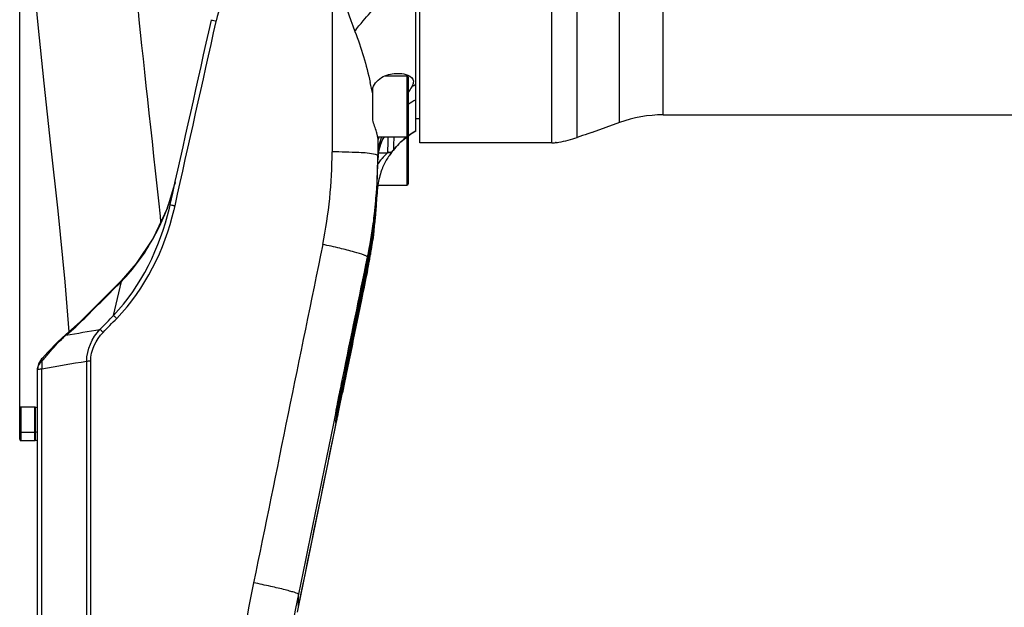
# Model space of a CAD drawing. Header units: millimetres. Extents: x 0 to 8493, y 0 to 6007.
# Tile 16 of 111: x 1777 to 2165, y 4040 to 4272. Entities that reach past the tile are written whole.
import ezdxf

# ---------------------------------------------------------------- set-up
doc = ezdxf.new("R2010")
doc.units = ezdxf.units.MM
doc.header["$LTSCALE"] = 467.107143
doc.layers.get('0').update_dxf_attribs({"linetype": 'CONTINUOUS'})
for name, color, linetype in [('304102000126DXF_CONTINUOUS_LINE', 7, 'CONTINUOUS'), ('304103000094DXF_CONTINUOUS_LINE', 7, 'CONTINUOUS'), ('304107000022DXF_CONTINUOUS_LINE', 7, 'CONTINUOUS'), ('501023000046DXF_CONTINUOUS_LINE', 7, 'CONTINUOUS'), ('604006000006DXF_CONTINUOUS_LINE', 7, 'CONTINUOUS'), ('XIANLAN_DXF_CONTINUOUS_LINE', 7, 'CONTINUOUS'), ('最大动作范围图_DXF_DIMENSION', 7, 'CONTINUOUS')]:
    doc.layers.add(name, color=color, linetype=linetype)
doc.styles.get("Standard").update_dxf_attribs({"font": 'txt', "width": 0.7})
doc.dimstyles.new('DIMSTYLE_2', dxfattribs={"dimtxt": 85.714286, "dimasz": 42.857143, "dimexe": 1.5, "dimexo": 0, "dimgap": 3, "dimtad": 1, "dimdsep": 46, "dimtxsty": 'Standard', "dimblk": '_FILLED', "dimblk1": '_FILLED', "dimblk2": '_FILLED', "dimcen": 0.09, "dimclrt": 5, "dimazin": 2, "dimtp": 0.01, "dimtm": 0.01, "dimtfac": 1, "dimtofl": 0, "dimtmove": 0, "dimatfit": 3, "dimldrblk": '_FILLED', "dimfxl": 0, "dimtolj": 1, "dimarcsym": 0})

# ---------------------------------------------------------------- blocks, each defined once
blk = doc.blocks.new('_FILLED')
at = {"color": 0, "linetype": 'ByBlock'}
blk.add_solid([(0, 0), (-1, 0.25), (-1, -0.25)], dxfattribs=at)
blk = doc.blocks.new('*D3')
at = {"layer": '最大动作范围图_DXF_DIMENSION', "color": 2, "linetype": 'Continuous', "transparency": 16777216}
for p, q in [((1777.07, 4118.41), (1777.07, 4686.66)), ((2034.57, 4451.27), (2034.57, 4686.66)), ((1777.07, 4675.94), (1905.82, 4675.94)), ((2034.57, 4675.94), (1905.82, 4675.94)), ((1905.82, 4675.94), (2361.78, 4675.94))]:
    blk.add_line(p, q, dxfattribs=at)
at = {"layer": '最大动作范围图_DXF_DIMENSION', "color": 2, "linetype": 'Continuous', "transparency": 16777216, "xscale": 42.8571428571, "yscale": 42.8571428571, "zscale": 42.8571428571, "rotation": 180}
blk.add_blockref('_FILLED', (1777.07, 4675.94), dxfattribs=at)
at = {"layer": '最大动作范围图_DXF_DIMENSION', "color": 2, "linetype": 'Continuous', "transparency": 16777216, "xscale": 42.8571428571, "yscale": 42.8571428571, "zscale": 42.8571428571}
blk.add_blockref('_FILLED', (2034.57, 4675.94), dxfattribs=at)

msp = doc.modelspace()

# ---------------------------------------------------------------- linework, layer by layer
at = {"layer": '304102000126DXF_CONTINUOUS_LINE', "color": 7, "linetype": 'Continuous'}
for p, q in [((1934.574, 4223.125), (1934.574, 4396.785)), ((1986.574, 4223.124), (1986.574, 4307.176)), ((2030.451, 4234.124), (2184.574, 4234.124)), ((2013.239, 4231.068), (2002.483, 4227.124)), ((2002.483, 4227.124), (2002.334, 4227.124)), ((1986.574, 4223.124), (1934.574, 4223.124)), ((1988.074, 4223.18), (1988.271, 4223.207)), ((1988.082, 4223.181), (1988.074, 4223.18)), ((1988.162, 4223.192), (1988.082, 4223.181)), ((1988.271, 4223.207), (1988.162, 4223.192))]:
    msp.add_line(p, q, dxfattribs=at)
at = {"layer": '304102000126DXF_CONTINUOUS_LINE', "color": 9, "linetype": 'Continuous'}
for p, q in [((1996.575, 4225.237), (1996.575, 4304.716)), ((2013.239, 4231.068), (2013.238, 4302.139)), ((2030.451, 4234.124), (2030.454, 4302.42))]:
    msp.add_line(p, q, dxfattribs=at)
at = {"layer": '304102000126DXF_CONTINUOUS_LINE', "color": 7, "linetype": 'Continuous'}
for centre, radius, start, end in [((2030.451, 4184.124), 50, 90, 110.13626), ((2034.853, 4118.231), 113.647, 107.45348, 109.68344), ((2032.757, 4124.77), 106.78, 106.5533, 107.43263), ((1986.247, 4253.124), 30, 270.62505, 273.49198)]:
    msp.add_arc(centre, radius, start, end, dxfattribs=at)
msp.add_open_spline([(1988.271, 4223.207), (1988.651, 4223.26), (1991.468, 4223.694), (1994.251, 4224.406), (1996.575, 4225.237)], degree=3, knots=[0, 0, 0, 0, 0.1344169, 1, 1, 1, 1], dxfattribs=at)
at = {"layer": '304103000094DXF_CONTINUOUS_LINE', "color": 7, "linetype": 'Continuous'}
for p, q in [((1933.074, 4227.8), (1933.074, 4389.729)), ((1852.548, 4271.382), (1852.6, 4271.611)), ((1916.074, 4242.399), (1916.074, 4244.711)), ((1916.074, 4232.077), (1916.074, 4234.519)), ((1933.074, 4232.624), (1934.574, 4232.624)), ((1918.075, 4225.102), (1918.074, 4225.174)), ((1918.074, 4224.949), (1918.074, 4217.36)), ((1918.555, 4225.34), (1918.413, 4224.985)), ((1918.64, 4220.328), (1919.252, 4222.564)), ((1919.252, 4222.564), (1919.992, 4224.302)), ((1919.992, 4224.302), (1920.695, 4225.443)), ((1918.239, 4217.712), (1918.64, 4220.328)), ((1924.027, 4220.012), (1925.383, 4221.638)), ((1924.086, 4220.088), (1924.03, 4220.016)), ((1918.057, 4214.405), (1918.058, 4214.48)), ((1918.058, 4214.481), (1918.067, 4214.912)), ((1918.067, 4214.912), (1918.239, 4217.712)), ((1838.333, 4207.765), (1835.079, 4197.199)), ((1917.457, 4196.974), (1917.903, 4204.691)), ((1917.815, 4203.513), (1917.781, 4202.881)), ((1917.881, 4204.494), (1917.815, 4203.513)), ((1917.879, 4204.477), (1917.881, 4204.494)), ((1917.151, 4198.705), (1917.267, 4199.836)), ((1917.387, 4200.223), (1917.412, 4200.524)), ((1835.079, 4197.199), (1829.615, 4185.534)), ((1835.215, 4197.506), (1835.294, 4197.717)), ((1836.008, 4197.394), (1836.289, 4198.617)), ((1836.289, 4198.617), (1836.324, 4198.773)), ((1915.96, 4183.738), (1917.457, 4196.974)), ((1916.668, 4194.392), (1916.746, 4195.043)), ((1916.746, 4195.043), (1916.888, 4196.272)), ((1916.449, 4192.641), (1916.365, 4192)), ((1916.572, 4193.611), (1916.449, 4192.641)), ((1916.548, 4191.979), (1916.572, 4192.18)), ((1916.572, 4193.611), (1916.668, 4194.392)), ((1916.616, 4193.971), (1916.572, 4193.61)), ((1916.723, 4193.96), (1916.681, 4193.597)), ((1916.738, 4193.593), (1916.779, 4193.954)), ((1917.006, 4193.316), (1916.962, 4192.91)), ((1917.033, 4193.573), (1917.006, 4193.316)), ((1917.07, 4193.932), (1917.033, 4193.573)), ((1914.016, 4172.713), (1915.96, 4183.738)), ((1915.774, 4183.96), (1915.75, 4183.81)), ((1915.853, 4183.95), (1916.057, 4185.3)), ((1916.055, 4185.285), (1916.142, 4185.876)), ((1916.142, 4185.876), (1916.211, 4186.348)), ((1914.494, 4176.724), (1914.398, 4176.24)), ((1914.59, 4176.696), (1914.692, 4177.225)), ((1914.837, 4178.51), (1914.728, 4177.932)), ((1905.344, 4130.506), (1914.016, 4172.713)), ((1905.372, 4132.666), (1914.017, 4173.855)), ((1914.02, 4173.871), (1914.124, 4174.37)), ((1816.989, 4168.677), (1802.512, 4154.206)), ((1800.879, 4152.613), (1797.474, 4149.507)), ((1802.512, 4154.206), (1800.879, 4152.613)), ((1797.474, 4149.507), (1795.265, 4147.626)), ((1785.659, 4137.958), (1784.508, 4136.06)), ((1785.99, 4138.328), (1785.659, 4137.958)), ((1785.99, 4138.33), (1785.989, 4138.329)), ((1784.508, 4136.06), (1784.074, 4133.891)), ((1784.074, 3747.667), (1784.074, 4133.894)), ((1895.742, 4083.701), (1905.344, 4130.506)), ((1903.885, 4128.605), (1904.063, 4129.477)), ((1904.077, 4129.547), (1904.316, 4130.717)), ((1904.645, 4129.175), (1904.697, 4129.426)), ((1903.123, 4124.825), (1903.489, 4126.648)), ((1903.489, 4126.648), (1903.885, 4128.605)), ((1902.249, 4120.386), (1902.5, 4121.679)), ((1902.5, 4121.679), (1902.793, 4123.163)), ((1902.793, 4123.163), (1903.123, 4124.825)), ((1901.75, 4117.728), (1901.873, 4118.403)), ((1902.039, 4119.291), (1902.249, 4120.386)), ((1902.335, 4117.689), (1902.465, 4118.358)), ((1902.465, 4118.358), (1902.747, 4119.791)), ((1901.654, 4116.535), (1901.654, 4117.161)), ((1901.654, 4113.496), (1901.654, 4114.003)), ((1901.791, 4114.814), (1901.853, 4115.156)), ((1902.009, 4115.993), (1902.084, 4116.39)), ((1886.818, 4040.133), (1895.742, 4083.701))]:
    msp.add_line(p, q, dxfattribs=at)
at = {"layer": '304103000094DXF_CONTINUOUS_LINE', "color": 9, "linetype": 'Continuous'}
for p, q in [((1900.074, 4302.92), (1900.074, 4219.533)), ((1854.46, 4270.955), (1854.501, 4271.137)), ((1918.074, 4225.174), (1918.074, 4224.953)), ((1918.074, 4224.942), (1918.075, 4225.096)), ((1918.458, 4219.145), (1921.865, 4219.145)), ((1917.909, 4204.493), (1917.917, 4204.697)), ((1838.182, 4198.079), (1838.242, 4198.344)), ((1916.573, 4193.615), (1916.764, 4195.195)), ((1916.764, 4195.195), (1916.808, 4195.573)), ((1917.042, 4197.665), (1917.055, 4197.787)), ((1917.431, 4196.649), (1917.474, 4197.191)), ((1916.572, 4193.611), (1916.573, 4193.615)), ((1917.157, 4193.553), (1917.191, 4193.914)), ((1916.607, 4188.54), (1916.665, 4189.015)), ((1916.164, 4185.161), (1916.181, 4185.283)), ((1915.441, 4180.415), (1915.514, 4180.862)), ((1915.514, 4180.862), (1915.564, 4181.172)), ((1914.02, 4176.81), (1905.16, 4132.718)), ((1914.697, 4176.185), (1914.787, 4176.67)), ((1914.02, 4174.391), (1910.811, 4159.104)), ((1914.02, 4172.738), (1914.016, 4172.713)), ((1914.02, 4173.871), (1914.017, 4173.855)), ((1914.017, 4173.855), (1914.02, 4173.871)), ((1914.02, 4172.75), (1914.02, 4172.737)), ((1914.241, 4173.831), (1914.341, 4174.332)), ((1814.005, 4155.081), (1817.171, 4168.528)), ((1816.989, 4168.677), (1817.171, 4168.528)), ((1911.663, 4161.286), (1909.849, 4152.458)), ((1909.855, 4152.475), (1911.668, 4161.299)), ((1802.512, 4154.206), (1802.693, 4154.056)), ((1909.497, 4153.576), (1909.522, 4153.71)), ((1909.522, 4153.71), (1909.546, 4153.842)), ((1909.87, 4155.554), (1909.912, 4155.769)), ((1795.265, 4147.626), (1795.274, 4147.319)), ((1795.274, 4147.319), (1795.423, 4147.443)), ((1803.474, 3686.327), (1803.474, 4137.126)), ((1805.035, 3686.311), (1805.035, 4137.177)), ((1785.827, 3740.862), (1785.827, 4134.116)), ((1904.07, 4129.512), (1901.525, 4117.091)), ((1905.102, 4129.339), (1904.131, 4124.608)), ((1904.502, 4129.463), (1904.446, 4129.19)), ((1904.688, 4127.315), (1905.103, 4129.339)), ((1905.342, 4130.508), (1905.102, 4129.339)), ((1905.103, 4129.339), (1905.344, 4130.51)), ((1905.768, 4132.587), (1905.342, 4130.508)), ((1905.344, 4130.51), (1905.771, 4132.592)), ((1905.375, 4132.682), (1905.372, 4132.666)), ((1903.125, 4119.704), (1904.688, 4127.315)), ((1902.601, 4117.151), (1903.125, 4119.704)), ((1901.593, 4115.935), (1901.593, 4116.737)), ((1901.593, 4115.935), (1901.654, 4116.535)), ((1901.593, 4112.896), (1901.593, 4113.597)), ((1901.863, 4113.554), (1901.93, 4113.88)), ((1901.93, 4113.88), (1901.983, 4114.136)), ((1901.983, 4114.136), (1902.444, 4116.384)), ((1902.444, 4116.384), (1902.548, 4116.889)), ((1902.548, 4116.889), (1902.601, 4117.151)), ((1901.593, 4112.896), (1901.654, 4113.496)), ((1886.819, 4040.143), (1886.819, 4045.292)), ((1886.819, 4040.143), (1887.832, 4045.088)), ((1886.421, 4038.186), (1886.819, 4040.143)), ((1886.819, 4040.141), (1886.818, 4040.133))]:
    msp.add_line(p, q, dxfattribs=at)
at = {"layer": '304103000094DXF_CONTINUOUS_LINE', "color": 7, "linetype": 'Continuous'}
for points in [[(1930.121, 4225.879), (1931.142, 4226.62), (1933.074, 4227.8)], [(1925.383, 4221.638), (1927.161, 4223.461), (1929.09, 4225.13), (1929.556, 4225.468)], [(1917.267, 4199.836), (1917.298, 4200.133), (1917.306, 4200.212), (1917.309, 4200.232)], [(1916.888, 4196.272), (1916.952, 4196.84), (1917.01, 4197.37), (1917.062, 4197.859), (1917.151, 4198.705)], [(1916.211, 4186.348), (1916.483, 4188.246), (1916.507, 4188.406), (1916.524, 4188.517), (1916.529, 4188.551)], [(1829.615, 4185.534), (1823.001, 4175.516), (1816.989, 4168.677)], [(1909.324, 4152.564), (1909.323, 4152.555), (1909.328, 4152.589), (1909.344, 4152.695), (1909.372, 4152.863), (1909.411, 4153.09), (1909.461, 4153.373), (1909.523, 4153.713), (1909.597, 4154.112), (1909.684, 4154.573), (1909.783, 4155.097), (1909.895, 4155.684), (1910.021, 4156.333), (1910.16, 4157.046)], [(1795.265, 4147.626), (1792.103, 4144.767), (1788.188, 4140.69), (1785.99, 4138.33)], [(1901.64, 4117.065), (1901.64, 4117.067), (1901.65, 4117.139), (1901.672, 4117.277), (1901.706, 4117.474), (1901.75, 4117.728)], [(1901.873, 4118.403), (1901.95, 4118.82), (1902.039, 4119.291)], [(1902.011, 4116.003), (1902.216, 4117.073), (1902.335, 4117.689)], [(1901.64, 4113.927), (1901.649, 4113.987), (1901.668, 4114.11), (1901.698, 4114.29), (1901.739, 4114.525), (1901.791, 4114.814)], [(1901.853, 4115.156), (1901.926, 4115.552), (1902.011, 4116.003)]]:
    msp.add_lwpolyline(points, dxfattribs=at)
at = {"layer": '304103000094DXF_CONTINUOUS_LINE', "color": 9, "linetype": 'Continuous'}
for centre, radius, start, end in [((1949.694, 4249.857), 97.543, 159.19892, 167.3988), ((1763.643, 4212.488), 155.338, 11.10206, 12.7784), ((1946.553, 4217.122), 31.847, 115.03856, 118.36738), ((1946.886, 4212.532), 30.748, 116.69202, 123.1951), ((1947.752, 4201.592), 30.038, 119.25034, 125.95221), ((1941.234, 4217.319), 23.161, 162.95856, 178.30143), ((1941.664, 4217.187), 23.61, 161.84851, 162.96015), ((1941.732, 4217.165), 23.682, 161.49753, 161.84889), ((1941.837, 4217.129), 23.793, 159.45882, 161.49623), ((1947.76, 4201.599), 30.038, 135.29145, 142.01009), ((1947.71, 4201.647), 29.969, 134.00438, 135.29051), ((1947.738, 4201.616), 30.011, 127.39736, 134.0015), ((1717.311, 4219.583), 182.763, 348.46783, 359.98422), ((1935.518, 4203.263), 20.848, 145.84431, 146.90153), ((1940.794, 4217.36), 22.72, 178.37238, 179.99953), ((1949.24, 4214.572), 31.163, 174.25917, 174.87708), ((1948.114, 4214.685), 30.032, 173.69207, 174.25766), ((1936.228, 4202.767), 21.715, 140.9885, 145.81317), ((1936.938, 4202.206), 22.62, 139.77745, 141.01624), ((1937.069, 4202.096), 22.79, 139.33031, 139.77853), ((1720.374, 4212.581), 197.7, 356.41256, 357.18713), ((1720.431, 4212.578), 197.644, 357.18716, 357.3707), ((1868.414, 4207.467), 49.561, 355.99278, 356.62451), ((1720.467, 4212.576), 197.607, 357.3707, 357.65556), ((1586.953, 4232.845), 331.958, 353.93763, 354.20428), ((1720.331, 4212.584), 197.743, 355.53542, 356.41257), ((1735.191, 4221.35), 105.588, 346.58831, 347.26762), ((1744.78, 4213.761), 173.079, 353.43076, 354.89797), ((1680.386, 4222.978), 238.006, 353.38803, 353.89485), ((1720.246, 4212.591), 197.829, 354.58274, 354.93743), ((1720.288, 4212.587), 197.786, 354.93743, 355.37806), ((1720.167, 4212.599), 197.908, 353.15594, 354.00756), ((1720.197, 4212.596), 197.878, 354.00758, 354.29128), ((1720.213, 4212.594), 197.862, 354.29128, 354.47782), ((1720.113, 4212.605), 197.962, 352.51302, 353.01759), ((1720.026, 4212.617), 198.05, 351.28107, 351.67182), ((1720.042, 4212.615), 198.034, 351.67182, 352.03123), ((1720.071, 4212.611), 198.005, 352.06696, 352.51302), ((1719.937, 4212.632), 198.141, 350.06848, 350.64247), ((1720.016, 4212.619), 198.06, 350.86437, 351.28107), ((1719.811, 4212.654), 198.269, 348.85545, 349.40063), ((1719.93, 4212.652), 198.149, 349.22277, 349.89331), ((1719.852, 4212.647), 198.227, 349.54324, 349.89868), ((1719.97, 4212.645), 198.108, 349.89333, 350.06287), ((1719.882, 4212.641), 198.197, 349.89868, 350.0685), ((1719.806, 4212.655), 198.273, 348.38537, 348.70776), ((1719.848, 4212.668), 198.232, 348.38295, 348.69621), ((1719.881, 4212.661), 198.199, 348.69621, 349.22277), ((2149.646, 4109.296), 244.197, 169.08065, 169.48957), ((1826.074, 4112.306), 46.632, 131.33795, 134.33645), ((1848.406, 4134.988), 62.585, 178.08372, 180.79896), ((1677.771, 4229.77), 142.386, 319.38523, 319.79576), ((1237.912, 4600.733), 717.789, 319.844664, 320.009808), ((1029.157, 4303.263), 893.025, 348.054398, 348.24743), ((766.96, 4357.924), 1160.858, 348.241992, 348.405383), ((1656.662, 4172.253), 251.36, 347.40691, 347.89126), ((1399.785, 4224.765), 514.175, 347.7853, 348.06378), ((1898.698, 4117.329), 2.955, 348.44821, 354.86779), ((1898.698, 4114.189), 2.955, 348.44853, 354.92425), ((2772.024, 3865.637), 921.433, 168.470712, 171.79551)]:
    msp.add_arc(centre, radius, start, end, dxfattribs=at)
at = {"layer": '304103000094DXF_CONTINUOUS_LINE', "color": 7, "linetype": 'Continuous'}
for centre, radius, start, end in [((1893.034, 4235.213), 27.362, 337.87043, 338.05064), ((1944.919, 4202.677), 27.132, 144.7464, 146.3878), ((1945.942, 4201.959), 28.381, 144.30271, 144.7538), ((1948.529, 4200.079), 31.58, 142.57998, 144.27179), ((1719.103, 4218.016), 198.971, 355.17745, 359.81114), ((1711.023, 4217.083), 207.052, 358.80315, 359.2589), ((1657.749, 4217.398), 260.325, 359.34116, 359.65751), ((1666.644, 4217.355), 251.43, 359.65513, 0.00108), ((1719.262, 4218.012), 198.812, 359.81217, 359.99991), ((1943.992, 4203.29), 26.02, 146.38251, 156.63988), ((1711.04, 4217.074), 207.034, 357.37443, 358.18652), ((1711.1, 4217.072), 206.974, 358.18652, 358.80564), ((1944.405, 4203.106), 26.473, 159.10863, 159.72142), ((1944.328, 4203.134), 26.39, 156.61767, 159.1055), ((1744.606, 4231.644), 96.827, 340.16882, 345.58082), ((1711.052, 4217.073), 207.022, 355.41483, 357.37448), ((1728.061, 4213.442), 190.013, 356.00645, 356.81403), ((1949.433, 4201.903), 31.659, 171.67155, 175.30586), ((1719.08, 4218.021), 198.994, 353.41065, 354.87203), ((1711.171, 4217.064), 206.903, 353.92593, 355.33124), ((1727.977, 4213.448), 190.098, 354.47702, 356.0064), ((1719.145, 4218.016), 198.93, 354.87208, 355.17659), ((1746.885, 4230.821), 94.403, 337.61646, 339.3351), ((1745.996, 4231.159), 95.354, 339.46849, 339.70217), ((1745.799, 4231.233), 95.565, 339.70222, 340.15812), ((1719.099, 4218.019), 198.975, 353.05814, 353.41065), ((1711.206, 4217.061), 206.868, 353.58683, 353.92588), ((1727.959, 4213.449), 190.115, 354.10746, 354.47703), ((1750.135, 4229.432), 90.869, 331.12241, 337.64606), ((1719.075, 4218.028), 199, 348.41366, 352.48426), ((1711.267, 4217.555), 206.806, 348.97781, 352.89738), ((1711.252, 4217.056), 206.821, 350.5119, 353.03593), ((1727.907, 4213.455), 190.168, 352.47903, 353.5026), ((1711.211, 4217.561), 206.863, 352.89759, 353.34744), ((1719.133, 4218.015), 198.941, 352.7681, 352.9536), ((1711.232, 4217.058), 206.841, 353.09203, 353.3076), ((1711.222, 4217.059), 206.851, 353.3076, 353.4861), ((1727.948, 4213.451), 190.127, 353.50263, 353.79778), ((1727.844, 4213.464), 190.232, 351.48922, 352.47901), ((1753.097, 4227.863), 87.518, 330.87108, 331.08526), ((1727.67, 4213.491), 190.408, 349.41346, 351.03199), ((1727.734, 4212.961), 190.343, 350.20672, 351.23315), ((1727.797, 4213.471), 190.279, 351.07792, 351.48924), ((1746.848, 4207.939), 170.821, 351.66475, 351.92273), ((1750.885, 4207.364), 166.743, 351.92355, 352.05521), ((1711.362, 4217.038), 206.71, 349.11517, 350.27505), ((1727.662, 4212.973), 190.416, 349.39045, 350.20672), ((1711.295, 4217.049), 206.778, 350.275, 350.51173), ((1746.642, 4207.954), 171.027, 350.06896, 351.67004), ((1711.468, 4217.519), 206.602, 348.63602, 348.97688), ((1727.55, 4213.514), 190.53, 348.15076, 348.71837), ((1711.481, 4217.015), 206.588, 348.77324, 349.1151), ((1727.555, 4212.993), 190.524, 348.30394, 349.01732), ((1727.576, 4213.509), 190.503, 348.86685, 349.23685), ((1727.62, 4212.981), 190.459, 349.17935, 349.39047), ((3017.267, 3899.193), 1136.143, 168.321261, 168.80506), ((2916.627, 3920.519), 1033.269, 168.151053, 168.267521), ((2342.849, 4032.205), 448.733, 168.90613, 169.18699), ((2769.5, 3864.899), 900.926, 168.44951, 179.990712)]:
    msp.add_arc(centre, radius, start, end, dxfattribs=at)
at = {"layer": '304103000094DXF_CONTINUOUS_LINE', "color": 9, "linetype": 'Continuous'}
for points in [[(1900.074, 4302.92), (1901.548, 4290.668), (1904.497, 4278.469), (1909.074, 4267.009)], [(1838.242, 4198.344), (1843.646, 4222.548), (1849.052, 4246.752), (1854.46, 4270.955)], [(1909.074, 4267.009), (1911.676, 4260.491), (1913.583, 4253.69), (1915.134, 4246.846)], [(1919.549, 4223.465), (1919.832, 4224.168), (1920.172, 4224.853), (1920.581, 4225.49)], [(1924.215, 4220.281), (1923.848, 4219.818), (1923.343, 4219.279), (1922.752, 4219.279)], [(1918.058, 4214.48), (1918.072, 4215.44), (1918.116, 4216.399), (1918.202, 4217.355)], [(1815.274, 4153.929), (1826.549, 4165.528), (1834.147, 4181.125), (1837.899, 4196.86)], [(1896.385, 4183.046), (1887.312, 4138.632), (1878.245, 4094.218), (1869.184, 4049.803)], [(1914.02, 4172.75), (1913.234, 4168.929), (1912.449, 4165.108), (1911.663, 4161.286)], [(1911.668, 4161.299), (1912.452, 4165.112), (1913.236, 4168.925), (1914.02, 4172.737)], [(1802.693, 4154.056), (1807.519, 4158.88), (1812.345, 4163.704), (1817.171, 4168.528)], [(1795.423, 4147.443), (1797.941, 4149.538), (1800.376, 4151.74), (1802.693, 4154.056)], [(1808.679, 4149.605), (1810.455, 4151.43), (1812.23, 4153.255), (1814.005, 4155.081)], [(1809.948, 4148.451), (1811.724, 4150.277), (1813.499, 4152.103), (1815.274, 4153.929)], [(1909.849, 4152.458), (1908.489, 4145.834), (1907.128, 4139.211), (1905.768, 4132.587)], [(1905.771, 4132.592), (1907.132, 4139.219), (1908.493, 4145.847), (1909.855, 4152.475)], [(1795.274, 4147.319), (1799.742, 4148.082), (1804.211, 4148.844), (1808.679, 4149.605)], [(1803.474, 4137.126), (1803.459, 4141.633), (1805.595, 4146.318), (1808.679, 4149.605)], [(1787.849, 4139.441), (1789.65, 4141.582), (1791.482, 4143.706), (1793.484, 4145.66)], [(1805.035, 4137.177), (1805.036, 4141.276), (1807.091, 4145.512), (1809.948, 4148.451)], [(1785.989, 4138.329), (1785.701, 4138.026), (1785.725, 4137.478), (1785.856, 4137.081)], [(1785.827, 4134.116), (1791.709, 4135.121), (1797.591, 4136.124), (1803.474, 4137.126)], [(1803.474, 4137.126), (1803.939, 4137.166), (1804.408, 4137.183), (1804.874, 4137.161)], [(1904.742, 4130.646), (1904.662, 4130.252), (1904.582, 4129.857), (1904.502, 4129.463)], [(1905.16, 4132.718), (1905.022, 4132.027), (1904.882, 4131.337), (1904.742, 4130.646)], [(1901.525, 4117.091), (1896.621, 4093.158), (1891.719, 4069.225), (1886.819, 4045.292)], [(1901.975, 4117.45), (1901.884, 4117.042), (1901.793, 4116.634), (1901.691, 4116.228)], [(1887.832, 4045.088), (1892.504, 4067.911), (1897.181, 4090.733), (1901.863, 4113.554)]]:
    msp.add_open_spline(points, degree=3, dxfattribs=at)
for points, knots in [([(1909.074, 4267.009), (1910.115, 4268.442), (1914.612, 4274.171), (1919.812, 4279.35), (1924.074, 4282.842)], [0, 0, 0, 0, 0.2433068, 1, 1, 1, 1]), ([(1852.548, 4271.382), (1852.561, 4271.514), (1853.386, 4271.31), (1853.728, 4271.289), (1854.108, 4271.176)], [0, 0, 0, 0, 0.2509288, 1, 1, 1, 1]), ([(1918.265, 4217.984), (1918.424, 4219.423), (1918.764, 4221.289), (1919.388, 4223.064), (1919.549, 4223.465)], [0, 0, 0, 0, 0.7699241, 1, 1, 1, 1]), ([(1922.092, 4225.392), (1922.044, 4223.89), (1922.04, 4221.813), (1921.802, 4219.722), (1921.865, 4219.145)], [0, 0, 0, 0, 0.7212378, 1, 1, 1, 1]), ([(1924.287, 4222.47), (1924.275, 4222.175), (1924.259, 4221.447), (1924.168, 4220.713), (1924.216, 4220.281)], [0, 0, 0, 0, 0.4040666, 1, 1, 1, 1]), ([(1924.405, 4225.364), (1924.395, 4225.086), (1924.358, 4224.121), (1924.317, 4223.157), (1924.287, 4222.47)], [0, 0, 0, 0, 0.2879261, 1, 1, 1, 1]), ([(1917.193, 4218.482), (1915.07, 4219.035), (1909.298, 4219.319), (1903.602, 4219.533), (1900.074, 4219.533)], [0, 0, 0, 0, 0.3834646, 1, 1, 1, 1]), ([(1918.074, 4218.012), (1918.074, 4218.12), (1917.714, 4218.348), (1917.419, 4218.423), (1917.193, 4218.482)], [0, 0, 0, 0, 0.3176628, 1, 1, 1, 1]), ([(1921.721, 4218.983), (1921.616, 4218.878), (1920.945, 4218.224), (1920.296, 4217.546), (1919.783, 4216.949)], [0, 0, 0, 0, 0.1594955, 1, 1, 1, 1]), ([(1921.865, 4219.145), (1921.868, 4219.125), (1921.793, 4219.073), (1921.758, 4219.02), (1921.721, 4218.983)], [0, 0, 0, 0, 0.2791383, 1, 1, 1, 1]), ([(1922.618, 4219.099), (1922.511, 4219.101), (1922.28, 4219.147), (1922.075, 4219.263), (1921.973, 4219.335)], [0, 0, 0, 0, 0.4616891, 1, 1, 1, 1]), ([(1922.752, 4219.279), (1922.646, 4219.279), (1922.415, 4219.318), (1922.21, 4219.428), (1922.109, 4219.498)], [0, 0, 0, 0, 0.4636967, 1, 1, 1, 1]), ([(1923.467, 4219.436), (1923.344, 4219.337), (1923.083, 4219.165), (1922.77, 4219.095), (1922.618, 4219.099)], [0, 0, 0, 0, 0.5099552, 1, 1, 1, 1]), ([(1924.085, 4220.088), (1923.994, 4219.972), (1923.803, 4219.74), (1923.586, 4219.531), (1923.467, 4219.436)], [0, 0, 0, 0, 0.4930787, 1, 1, 1, 1]), ([(1924.216, 4220.281), (1924.218, 4220.259), (1924.154, 4220.195), (1924.119, 4220.132), (1924.086, 4220.088)], [0, 0, 0, 0, 0.2873287, 1, 1, 1, 1]), ([(1917.781, 4202.881), (1917.785, 4202.978), (1917.746, 4203.188), (1917.634, 4203.365), (1917.564, 4203.45)], [0, 0, 0, 0, 0.468765, 1, 1, 1, 1]), ([(1917.815, 4203.514), (1917.818, 4203.601), (1917.776, 4203.794), (1917.663, 4203.95), (1917.593, 4204.025)], [0, 0, 0, 0, 0.4612194, 1, 1, 1, 1]), ([(1917.854, 4204.003), (1917.847, 4203.911), (1917.835, 4203.748), (1917.821, 4203.584), (1917.815, 4203.513)], [0, 0, 0, 0, 0.5654041, 1, 1, 1, 1]), ([(1917.301, 4200.169), (1917.31, 4200.252), (1917.429, 4201.18), (1917.234, 4199.051), (1917.173, 4198.369)], [0, 0, 0, 0, 0.1087969, 1, 1, 1, 1]), ([(1917.214, 4199.323), (1917.231, 4199.488), (1917.26, 4199.77), (1917.289, 4200.052), (1917.301, 4200.169)], [0, 0, 0, 0, 0.5847848, 1, 1, 1, 1]), ([(1836.29, 4198.618), (1836.296, 4198.701), (1836.812, 4198.589), (1837.028, 4198.592), (1837.269, 4198.539)], [0, 0, 0, 0, 0.252782, 1, 1, 1, 1]), ([(1837.269, 4198.539), (1837.36, 4198.519), (1837.554, 4198.472), (1837.747, 4198.42), (1837.849, 4198.39)], [0, 0, 0, 0, 0.4692251, 1, 1, 1, 1]), ([(1916.723, 4193.96), (1916.72, 4193.94), (1916.709, 4193.899), (1916.689, 4193.862), (1916.677, 4193.844)], [0, 0, 0, 0, 0.4853146, 1, 1, 1, 1]), ([(1914.02, 4178.06), (1914.022, 4178.22), (1913.44, 4178.536), (1911.889, 4179.236), (1908.201, 4180.304), (1902.843, 4181.673), (1898.643, 4182.585), (1896.385, 4183.046)], [0, 0, 0, 0, 0.0259589, 0.0859123, 0.3039099, 0.6246231, 1, 1, 1, 1]), ([(1914.02, 4176.81), (1914.008, 4176.762), (1913.945, 4176.663), (1913.85, 4176.601), (1913.795, 4176.572)], [0, 0, 0, 0, 0.442099, 1, 1, 1, 1]), ([(1915.097, 4178.497), (1915.091, 4178.508), (1915.071, 4178.532), (1915.048, 4178.552), (1915.035, 4178.562)], [0, 0, 0, 0, 0.4378241, 1, 1, 1, 1]), ([(1915.106, 4178.458), (1915.107, 4178.464), (1915.106, 4178.478), (1915.1, 4178.49), (1915.097, 4178.497)], [0, 0, 0, 0, 0.4671277, 1, 1, 1, 1]), ([(1914.02, 4174.391), (1914.037, 4174.487), (1914.024, 4174.703), (1913.932, 4174.896), (1913.872, 4174.99)], [0, 0, 0, 0, 0.4658213, 1, 1, 1, 1]), ([(1914.02, 4172.75), (1914.022, 4172.771), (1913.989, 4172.828), (1913.942, 4172.861), (1913.912, 4172.881)], [0, 0, 0, 0, 0.3700192, 1, 1, 1, 1]), ([(1910.811, 4159.104), (1910.71, 4158.62), (1910.361, 4156.968), (1910.009, 4155.318), (1909.751, 4154.153)], [0, 0, 0, 0, 0.2928109, 1, 1, 1, 1]), ([(1910.811, 4159.104), (1910.827, 4159.192), (1910.819, 4159.388), (1910.743, 4159.566), (1910.693, 4159.654)], [0, 0, 0, 0, 0.4697718, 1, 1, 1, 1]), ([(1814.005, 4155.081), (1814.069, 4155.031), (1814.458, 4154.715), (1814.82, 4154.367), (1815.111, 4154.065)], [0, 0, 0, 0, 0.1626529, 1, 1, 1, 1]), ([(1909.751, 4154.153), (1909.616, 4153.547), (1909.623, 4153.019), (1909.213, 4152.076), (1909.314, 4152.525), (1909.338, 4152.671)], [0, 0, 0, 0, 0.7675701, 0.8171208, 1, 1, 1, 1]), ([(1909.338, 4152.671), (1909.36, 4152.803), (1909.412, 4153.105), (1909.466, 4153.406), (1909.497, 4153.576)], [0, 0, 0, 0, 0.4363453, 1, 1, 1, 1]), ([(1808.679, 4149.605), (1808.743, 4149.555), (1809.132, 4149.238), (1809.494, 4148.89), (1809.785, 4148.588)], [0, 0, 0, 0, 0.1626563, 1, 1, 1, 1]), ([(1784.075, 4133.867), (1784.078, 4134.126), (1784.272, 4135.374), (1785.125, 4136.419), (1785.857, 4137.081)], [0, 0, 0, 0, 0.2077104, 1, 1, 1, 1]), ([(1784.074, 4133.777), (1784.074, 4133.939), (1784.974, 4133.958), (1785.392, 4134.079), (1785.827, 4134.116)], [0, 0, 0, 0, 0.2700548, 1, 1, 1, 1]), ([(1901.912, 4118.62), (1902.04, 4119.305), (1902.738, 4122.94), (1903.469, 4126.568), (1904.07, 4129.512)], [0, 0, 0, 0, 0.1881677, 1, 1, 1, 1]), ([(1904.446, 4129.19), (1904.265, 4128.3), (1903.603, 4125.076), (1902.931, 4121.854), (1902.43, 4119.526)], [0, 0, 0, 0, 0.2760949, 1, 1, 1, 1]), ([(1905.16, 4132.718), (1905.141, 4132.638), (1904.984, 4132.475), (1904.789, 4132.411), (1904.67, 4132.38)], [0, 0, 0, 0, 0.4017129, 1, 1, 1, 1]), ([(1904.13, 4124.608), (1904.134, 4124.651), (1903.969, 4124.74), (1903.86, 4124.79), (1903.766, 4124.826)], [0, 0, 0, 0, 0.2990993, 1, 1, 1, 1]), ([(1901.593, 4116.737), (1901.593, 4116.799), (1901.698, 4117.43), (1901.807, 4118.055), (1901.912, 4118.62)], [0, 0, 0, 0, 0.096766, 1, 1, 1, 1]), ([(1901.691, 4116.228), (1901.668, 4116.139), (1901.706, 4116.1), (1901.593, 4115.922), (1901.593, 4115.935)], [0, 0, 0, 0, 0.8817017, 1, 1, 1, 1]), ([(1902.32, 4115.978), (1902.249, 4115.651), (1902.04, 4114.703), (1901.836, 4113.754), (1901.677, 4113.137)], [0, 0, 0, 0, 0.3441133, 1, 1, 1, 1]), ([(1901.677, 4113.137), (1901.658, 4113.062), (1901.701, 4113.018), (1901.593, 4112.886), (1901.593, 4112.896)], [0, 0, 0, 0, 0.8937055, 1, 1, 1, 1]), ([(1886.819, 4045.291), (1886.818, 4045.431), (1886.181, 4045.623), (1885.339, 4045.999), (1883.639, 4046.46), (1880.511, 4047.306), (1875.594, 4048.449), (1871.438, 4049.342), (1869.184, 4049.803)], [0, 0, 0, 0, 0.0230429, 0.0818, 0.1750785, 0.2995192, 0.6217631, 1, 1, 1, 1])]:
    msp.add_open_spline(points, degree=3, knots=knots, dxfattribs=at)
at = {"layer": '304103000094DXF_CONTINUOUS_LINE', "color": 7, "linetype": 'Continuous'}
for points in [[(1836.324, 4198.773), (1841.73, 4222.976), (1847.138, 4247.179), (1852.548, 4271.382)], [(1925.99, 4250.443), (1927.041, 4250.444), (1928.105, 4250.336), (1929.12, 4250.06)], [(1929.12, 4250.06), (1930.193, 4249.769), (1931.424, 4249.218), (1931.896, 4248.211)], [(1931.984, 4246.439), (1931.858, 4245.985), (1931.653, 4245.553), (1931.421, 4245.144)], [(1931.896, 4248.211), (1932.147, 4247.675), (1932.143, 4247.009), (1931.984, 4246.439)], [(1931.421, 4245.144), (1931.03, 4244.454), (1930.578, 4243.798), (1930.111, 4243.156)], [(1919.573, 4212.281), (1918.883, 4210.413), (1918.398, 4208.459), (1918.109, 4206.489)], [(1814.005, 4155.081), (1824.996, 4166.567), (1832.355, 4181.922), (1836.008, 4197.394)], [(1817.171, 4168.528), (1822.03, 4173.48), (1826.169, 4179.201), (1829.546, 4185.261)], [(1904.316, 4130.717), (1907.55, 4146.498), (1910.784, 4162.279), (1914.02, 4178.06)], [(1904.697, 4129.426), (1904.78, 4129.826), (1904.862, 4130.226), (1904.946, 4130.626)], [(1902.502, 4118.549), (1902.582, 4118.957), (1902.662, 4119.365), (1902.743, 4119.772)], [(1901.699, 4114.302), (1901.796, 4114.866), (1901.902, 4115.43), (1902.009, 4115.993)]]:
    msp.add_open_spline(points, degree=3, dxfattribs=at)
for points, knots in [([(1916.074, 4244.711), (1916.79, 4246.617), (1919.926, 4249.774), (1924.025, 4250.441), (1925.99, 4250.443)], [0, 0, 0, 0, 0.508844, 1, 1, 1, 1]), ([(1917.9, 4226.232), (1917.803, 4226.621), (1917.208, 4228.575), (1916.513, 4230.497), (1916.074, 4232.077)], [0, 0, 0, 0, 0.196416, 1, 1, 1, 1]), ([(1918.074, 4225.174), (1918.07, 4225.333), (1918.026, 4225.69), (1917.948, 4226.039), (1917.9, 4226.232)], [0, 0, 0, 0, 0.4443581, 1, 1, 1, 1]), ([(1918.298, 4224.709), (1918.269, 4224.641), (1918.228, 4224.563), (1918.171, 4224.443), (1918.14, 4224.443)], [0, 0, 0, 0, 0.7057656, 1, 1, 1, 1]), ([(1918.38, 4224.906), (1918.366, 4224.87), (1918.339, 4224.805), (1918.311, 4224.739), (1918.298, 4224.709)], [0, 0, 0, 0, 0.5328224, 1, 1, 1, 1]), ([(1924.027, 4220.012), (1923.945, 4219.907), (1923.75, 4219.66), (1923.558, 4219.412), (1923.448, 4219.268)], [0, 0, 0, 0, 0.4251556, 1, 1, 1, 1]), ([(1916.058, 4185.302), (1916.23, 4186.462), (1916.926, 4191.433), (1916.235, 4185.802), (1916.028, 4184.317)], [0, 0, 0, 0, 0.4389002, 1, 1, 1, 1]), ([(1901.593, 4113.597), (1901.593, 4113.673), (1901.636, 4113.908), (1901.671, 4114.142), (1901.699, 4114.302)], [0, 0, 0, 0, 0.3182407, 1, 1, 1, 1])]:
    msp.add_open_spline(points, degree=3, knots=knots, dxfattribs=at)
at = {"layer": '304107000022DXF_CONTINUOUS_LINE', "color": 7, "linetype": 'Continuous'}
for p, q in [((1920.871, 4249.443), (1929.574, 4249.443)), ((1930.074, 4248.943), (1930.074, 4225.943)), ((1916.074, 4234.519), (1916.074, 4242.364)), ((1918.029, 4225.443), (1929.574, 4225.443)), ((1930.074, 4225.845), (1930.074, 4206.886)), ((1918.097, 4206.386), (1929.574, 4206.386))]:
    msp.add_line(p, q, dxfattribs=at)
at = {"layer": '304107000022DXF_CONTINUOUS_LINE', "color": 9, "linetype": 'Continuous'}
for p, q in [((1929.574, 4249.443), (1929.574, 4225.443)), ((1929.574, 4225.443), (1929.574, 4206.386))]:
    msp.add_line(p, q, dxfattribs=at)
at = {"layer": '304107000022DXF_CONTINUOUS_LINE', "color": 7, "linetype": 'Continuous'}
for centre, start, end in [((1929.574, 4248.943), 360, 90), ((1929.574, 4225.943), 270, 0), ((1929.574, 4206.886), 270, 0)]:
    msp.add_arc(centre, 0.5, start, end, dxfattribs=at)
at = {"layer": '501023000046DXF_CONTINUOUS_LINE', "color": 7, "linetype": 'Continuous'}
for p, q in [((1777.074, 4109.608), (1777.074, 4118.408)), ((1783.074, 4119.008), (1777.674, 4119.008)), ((1783.074, 4109.008), (1783.074, 4119.008)), ((1777.074, 4106.363), (1777.074, 4109.608)), ((1783.074, 4109.008), (1777.674, 4109.008)), ((1783.074, 4105.763), (1783.074, 4109.008)), ((1783.074, 4105.763), (1777.674, 4105.763))]:
    msp.add_line(p, q, dxfattribs=at)
at = {"layer": '501023000046DXF_CONTINUOUS_LINE', "color": 9, "linetype": 'Continuous'}
for p, q in [((1777.674, 4109.008), (1777.674, 4119.008)), ((1777.674, 4105.763), (1777.674, 4109.008))]:
    msp.add_line(p, q, dxfattribs=at)
at = {"layer": '501023000046DXF_CONTINUOUS_LINE', "color": 7, "linetype": 'Continuous'}
for centre, start, end in [((1777.674, 4118.408), 90, 180.00002), ((1777.674, 4109.608), 179.99998, 270), ((1777.674, 4106.363), 180, 270)]:
    msp.add_arc(centre, 0.6, start, end, dxfattribs=at)
at = {"layer": '604006000006DXF_CONTINUOUS_LINE', "color": 7, "linetype": 'Continuous'}
for p, q in [((1783.113, 4119.008), (1783.074, 4118.872)), ((1783.113, 4119.008), (1783.113, 4109.008)), ((1784.074, 4118.731), (1783.113, 4119.008)), ((1783.113, 4109.008), (1783.074, 4109.144)), ((1783.113, 4105.763), (1783.074, 4105.899)), ((1784.074, 4109.285), (1783.113, 4109.008)), ((1783.113, 4109.008), (1783.113, 4105.763)), ((1784.074, 4106.04), (1783.113, 4105.763))]:
    msp.add_line(p, q, dxfattribs=at)
at = {"layer": 'XIANLAN_DXF_CONTINUOUS_LINE', "color": 7, "linetype": 'Continuous'}
for points in [[(1836.714, 4479.124), (1826.397, 4478.096), (1814.861, 4474.102), (1804.413, 4466.955), (1795.812, 4457.058), (1789.286, 4445.122), (1784.591, 4431.687), (1781.402, 4417.171), (1779.379, 4401.767), (1778.281, 4385.514), (1777.936, 4368.444), (1778.223, 4350.539), (1779.052, 4331.775), (1780.355, 4312.086), (1782.077, 4291.397), (1784.167, 4269.612), (1786.574, 4246.612), (1789.234, 4222.229), (1792.051, 4196.274), (1794.867, 4168.408), (1796.483, 4148.663)], [(1832.715, 4192.029), (1832.489, 4194.221), (1831.852, 4200.271), (1831.215, 4206.227), (1830.58, 4212.097), (1829.95, 4217.882), (1829.325, 4223.586), (1828.708, 4229.209), (1828.1, 4234.754), (1827.502, 4240.223), (1826.915, 4245.617), (1826.34, 4250.94), (1825.777, 4256.193), (1825.229, 4261.378), (1824.695, 4266.498), (1824.176, 4271.553), (1823.673, 4276.545)]]:
    msp.add_lwpolyline(points, dxfattribs=at)

# ---------------------------------------------------------------- dimensions: what is measured, and where the dimension line sits
at = {"layer": '最大动作范围图_DXF_DIMENSION', "color": 2, "linetype": 'Continuous'}
dim = msp.add_linear_dim(base=(1777.074, 4675.945), p1=(2034.574, 4451.267), p2=(1777.074, 4118.408), angle=180, dimstyle='DIMSTYLE_2', dxfattribs=at)
dim.commit()
dim.dimension.update_dxf_attribs({"geometry": '*D3', "text_midpoint": (2061.785, 4675.945), "dimtype": 160})

doc.saveas('drawing.dxf')
